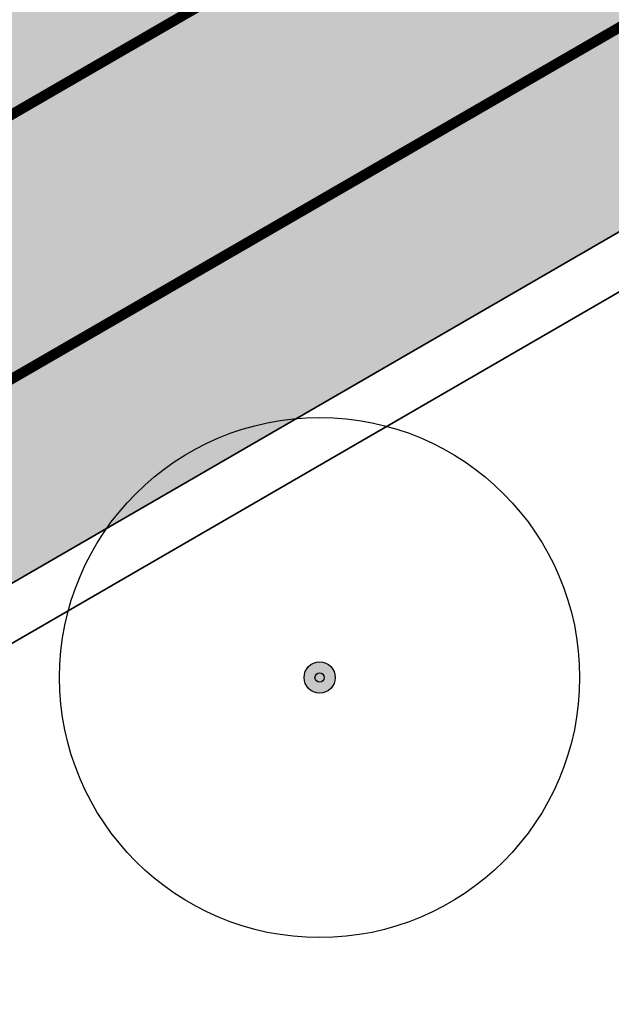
# Model space of a CAD drawing. Header units: metres. Extents: x 191748 to 192615, y 309710 to 310028.
# Tile 59 of 76: x 192203.37 to 192209.06, y 309819.58 to 309829.05. Entities that reach past the tile are written whole.
import ezdxf

# ---------------------------------------------------------------- set-up
doc = ezdxf.new("R2010")
doc.units = ezdxf.units.M
doc.linetypes.add('VW-1-1_STREEP', pattern=[2, 1, -1])
doc.linetypes.add('VW-11_STREEP', pattern=[2, 1, -1])
for name, color, linetype, lineweight in [('B-WE-GR-BOOM-S', 76, 'Continuous', 25), ('N-WE-GR-GRAS-A', 62, 'Continuous', 9), ('N-WE-VH-GOOT-G', 170, 'Continuous', 35), ('N-WE-VH-VERHARDING_ASFALT-A', 253, 'Continuous', 9)]:
    doc.layers.add(name, color=color, linetype=linetype, lineweight=lineweight)
doc.layers.add('N-WE-VH-GESLOTENVERHARDING_ASFALT_COATING_ROOD-A', color=7, linetype='Continuous', lineweight=9, true_color=0xf2beba)
doc.layers.add('N-WE-VW-MARKERING_LANGS_STREEP_11-G', color=7, linetype='VW-11_STREEP', lineweight=13, true_color=0xf7f7f7)

# ---------------------------------------------------------------- blocks, each defined once
blk = doc.blocks.new('SGR-BOOM_01')
h = blk.add_hatch(color=256)
edge = h.paths.add_edge_path()
edge.add_arc((7.366995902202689e-12, -5.115907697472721e-12), 0.15, 0, 360)
for centre, radius in [((0, 0), 2.5), ((7.366995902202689e-12, -5.115907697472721e-12), 0.15), ((7.366995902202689e-12, -5.115907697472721e-12), 0.04499999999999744)]:
    blk.add_circle(centre, radius)

msp = doc.modelspace()

# ---------------------------------------------------------------- hatches: boundary and pattern name
at = {"layer": 'N-WE-GR-GRAS-A'}
h = msp.add_hatch(dxfattribs=at)
h.set_pattern_fill('AGR-GRAS_01', color=256, scale=0.04, pattern_type=2)
h.set_pattern_definition([(0, (192199.7595312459, 309829.7319850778), (1, 1), [0.12, -0.8]), (45, (192200.1595312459, 309829.9319850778), (-0.1131370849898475, 1.866761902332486), [0.12, -0.8]), (29.99999999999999, (192199.8395312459, 309829.8519850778), (0.2274613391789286, 1.286025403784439), [0.12, -0.8]), (15, (192200.0795312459, 309830.2119850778), (0.3856270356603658, 0.7244941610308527), [0.12, -0.8]), (135, (192199.9195312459, 309831.7319850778), (-0.02828427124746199, -0.6505382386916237), [0.12, -0.8]), (150, (192200.9595312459, 309830.1319850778), (0.2156921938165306, -0.5864101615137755), [0.12, -0.8]), (165, (192199.9995312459, 309829.7719850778), (0.1434520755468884, -0.7010146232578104), [0.12, -0.8]), (85, (192200.1595312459, 309830.1319850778), (-0.872677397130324, 1.040016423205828), [0.12, -0.8]), (99.99999999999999, (192199.7595312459, 309829.7319850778), (-1.112117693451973, 0.7787131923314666), [0.12, -0.7999999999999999])])
edge = h.paths.add_edge_path()
edge.add_arc((192208.2896435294, 309856.4733086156), 19.80000000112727, 303.1284289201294, 319.3354496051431)
edge.add_line((192223.3086890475, 309843.5710502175), (192224.2077027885, 309844.6175591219))
edge.add_arc((192239.5301635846, 309831.4546488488), 20.20000028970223, 137.6671606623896, 139.335449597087, ccw=False)
edge.add_line((192224.5974096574, 309845.0580628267), (192224.3119519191, 309845.3802732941))
edge.add_line((192224.3119519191, 309845.3802732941), (192213.2306585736, 309837.9781423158))
edge.add_arc((192102.4821313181, 310003.7732250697), 199.3821600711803, 299.2022673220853, 303.7423049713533, ccw=False)
edge.add_line((192199.7595312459, 309829.7319850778), (192200.3981371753, 309828.656227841))
edge.add_line((192200.3981371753, 309828.656227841), (192207.771857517, 309832.9203918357))
edge.add_arc((192084.1208558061, 310046.7414146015), 247.0000000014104, 300.0404543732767, 303.1284289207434)
at = {"layer": 'N-WE-VH-GESLOTENVERHARDING_ASFALT_COATING_ROOD-A'}
h = msp.add_hatch(color=256, dxfattribs=at)
h.dxf.hatch_style = 1
edge = h.paths.add_edge_path()
edge.add_line((192051.0774653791, 309808.4195765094), (192057.0811257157, 309758.80851348))
edge.add_line((192057.0811257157, 309758.80851348), (192058.565283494, 309759.0298562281))
edge.add_line((192058.565283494, 309759.0298562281), (192052.5561329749, 309808.6862872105))
edge.add_arc((192068.7381378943, 309810.6445452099), 16.30006311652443, 172.7372160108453, 186.9000706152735, ccw=False)
edge.add_arc((192042.9464646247, 309813.9315084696), 9.700216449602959, 352.7372160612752, 353.558672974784)
edge.add_arc((192068.7432477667, 309810.638999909), 16.30746508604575, 122.85393825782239, 172.2315393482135, ccw=False)
edge.add_arc((192069.4176080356, 309809.2144069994), 17.87123448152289, 94.68040749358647, 122.19239038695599, ccw=False)
edge.add_arc((192068.8067794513, 309807.0628131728), 19.9812120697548, 86.85571442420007, 92.43069995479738, ccw=False)
edge.add_arc((192068.7245158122, 309810.7565854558), 16.30000000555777, 69.28399104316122, 85.85476106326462, ccw=False)
edge.add_line((192074.490415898, 309826.0027127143), (192099.6408618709, 309816.4911196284))
edge.add_arc((192146.0156778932, 309939.1148793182), 131.1000000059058, 249.283991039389, 267.28769582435)
edge.add_line((192139.8119000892, 309808.1617459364), (192141.2483762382, 309808.1163962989))
edge.add_arc((192142.7684526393, 309904.2043735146), 96.09999998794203, 269.0936774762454, 300.0344611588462)
edge.add_line((192190.8685005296, 309821.0082474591), (192194.5697765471, 309823.0909068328))
edge.add_line((192194.5697765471, 309823.0909068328), (192208.7230190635, 309831.2756147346))
edge.add_arc((192084.1208555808, 310046.7414149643), 248.9000004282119, 300.0404543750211, 303.1284289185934)
edge.add_arc((192208.2896435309, 309856.4733086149), 21.6999999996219, 303.1284289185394, 319.3354496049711)
edge.add_line((192224.7499105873, 309842.332954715), (192225.6489243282, 309843.3794636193))
edge.add_arc((192239.5301633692, 309831.4546490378), 18.30000000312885, 125.1354368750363, 139.3354496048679, ccw=False)
edge.add_line((192228.9983091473, 309846.420277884), (192235.1600518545, 309850.7565190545))
edge.add_line((192235.1600518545, 309850.7565190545), (192236.4865745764, 309851.7701852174))
edge.add_arc((192229.1268201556, 309861.0166983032), 11.81795199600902, 308.5180067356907, 324.8070539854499)
edge.add_line((192238.7846379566, 309854.205637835), (192239.3306963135, 309854.9545798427))
edge.add_arc((192239.7560225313, 309855.1015410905), 0.4499999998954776, 142.4942655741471, 199.0613597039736, ccw=False)
edge.add_arc((192266.6089706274, 309834.4922791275), 34.30000000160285, 127.17003413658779, 142.4942657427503, ccw=False)
edge.add_line((192245.8855127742, 309861.8240974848), (192247.0046765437, 309862.637645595))
edge.add_line((192247.0046765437, 309862.637645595), (192247.8553785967, 309863.2301912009))
edge.add_line((192247.8553785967, 309863.2301912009), (192254.0557285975, 309867.5489654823))
edge.add_line((192254.0557285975, 309867.5489654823), (192254.1700393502, 309867.3848525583))
edge.add_line((192254.1700393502, 309867.3848525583), (192255.7091075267, 309868.45687076))
edge.add_line((192255.7091075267, 309868.45687076), (192254.566, 309870.098))
edge.add_line((192254.566, 309870.098), (192247.4733388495, 309865.1572808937))
edge.add_line((192247.4733388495, 309865.1572808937), (192247.5874540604, 309864.9934487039))
edge.add_line((192247.5874540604, 309864.9934487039), (192246.0901905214, 309863.9505489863))
edge.add_arc((192266.6089706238, 309834.4922791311), 35.89999999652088, 124.8586456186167, 145.9195530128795)
edge.add_arc((192228.4265712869, 309860.3247079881), 10.20000000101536, 305.13543687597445, 325.91955301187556, ccw=False)
edge.add_line((192234.2967851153, 309851.9832099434), (192228.1350424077, 309847.6469687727))
edge.add_arc((192239.5301633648, 309831.4546490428), 19.79999999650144, 125.1354368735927, 139.3354496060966)
edge.add_line((192224.51111785, 309844.3569074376), (192223.6121041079, 309843.3103985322))
edge.add_arc((192208.2896435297, 309856.473308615), 20.20000000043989, 303.128428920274, 319.33544960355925, ccw=False)
edge.add_arc((192084.1208557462, 310046.741414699), 247.4000001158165, 300.0404543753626, 303.12842892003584, ccw=False)
edge.add_line((192207.9721020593, 309832.5741229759), (192193.8265035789, 309824.3938355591))
edge.add_line((192193.8265035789, 309824.3938355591), (192190.1252659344, 309822.3111977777))
edge.add_arc((192142.768452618, 309904.2043735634), 94.6000000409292, 295.4844754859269, 300.0397409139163, ccw=False)
edge.add_line((192183.4716656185, 309818.8087737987), (192183.0189620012, 309818.594464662))
edge.add_arc((192142.7684526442, 309904.204373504), 94.59999997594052, 287.2480245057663, 295.1811174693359, ccw=False)
edge.add_line((192170.8181706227, 309813.8585196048), (192159.1426590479, 309811.0322459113))
edge.add_arc((192142.7684526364, 309904.2043735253), 94.59999999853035, 269.0985400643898, 279.96746087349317, ccw=False)
edge.add_arc((192141.9846298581, 309854.2105175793), 44.60000006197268, 267.27836996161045, 269.0949207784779, ccw=False)
edge.add_arc((192146.0156777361, 309939.1148793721), 129.6000000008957, 249.28399111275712, 267.2806065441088, ccw=False)
edge.add_line((192100.1714661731, 309817.8941374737), (192075.0210202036, 309827.4057305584))
edge.add_arc((192068.7245158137, 309810.7565854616), 17.7999999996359, 69.28399102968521, 123.0926038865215)
edge.add_arc((192054.5286765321, 309832.5391047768), 8.200000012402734, 292.5779463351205, 303.0926038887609, ccw=False)
edge.add_arc((192068.7245154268, 309810.756585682), 17.99999958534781, 127.8612765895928, 168.1940758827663)
edge.add_arc((192042.9203814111, 309813.9419657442), 8.200000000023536, -7.0372807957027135, 3.4774068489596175, ccw=False)
edge.add_arc((192068.7245158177, 309810.7565854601), 17.80000000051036, 172.9627625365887, 187.543856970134)
edge.add_line((192051.0785808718, 309808.4197115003), (192051.0774653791, 309808.4195765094))
h = msp.add_hatch(color=256, dxfattribs=at)
h.dxf.hatch_style = 1
edge = h.paths.add_edge_path()
edge.add_arc((192244.0243701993, 309849.036280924), 0.4499999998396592, 230.4225353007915, 287.348414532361)
edge.add_arc((192233.6897319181, 309881.2700922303), 34.30000000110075, 287.7710036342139, 307.1700341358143)
edge.add_arc((192233.689733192, 309881.2700932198), 34.30000001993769, 307.1700314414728, 315.9919136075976)
edge.add_arc((192266.8487255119, 309849.2436790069), 11.80000000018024, 120.7354877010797, 136.0055259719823, ccw=False)
edge.add_line((192260.818035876, 309859.3862024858), (192261.6775717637, 309859.8972778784))
edge.add_line((192261.6775717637, 309859.8972778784), (192261.5753566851, 309860.0691850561))
edge.add_line((192261.5753566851, 309860.0691850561), (192270.857, 309865.588))
edge.add_line((192270.857, 309865.588), (192271.6236130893, 309864.2986961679))
edge.add_line((192271.6236130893, 309864.2986961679), (192262.9461587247, 309859.139128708))
edge.add_arc((192268.0569126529, 309850.5437698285), 9.99999999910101, 120.7354877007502, 138.2013745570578)
edge.add_arc((192233.6897319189, 309881.2700922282), 36.09999999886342, 289.36379946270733, 318.2013745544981, ccw=False)
edge.add_line((192245.6592327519, 309847.2121849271), (192245.5955394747, 309847.401771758))
edge.add_line((192245.5955394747, 309847.401771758), (192244.6476053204, 309847.083305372))
edge.add_arc((192233.6839772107, 309881.2912425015), 35.92191676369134, 284.36949514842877, 287.7706307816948, ccw=False)
edge.add_arc((192245.1302455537, 309836.6122301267), 10.19999999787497, 104.3694951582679, 123.9399972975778)
edge.add_arc((192258.1392042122, 309817.2820200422), 33.50000058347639, 123.9399973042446, 125.1354368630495)
edge.add_line((192238.8595800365, 309844.6781170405), (192233.0580172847, 309840.5953475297))
edge.add_arc((192221.6628963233, 309856.7876672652), 19.80000000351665, 291.26296266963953, 305.13543687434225, ccw=False)
edge.add_line((192228.8433443, 309838.3355354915), (192227.0587217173, 309837.6410688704))
edge.add_arc((192234.3842292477, 309818.8161667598), 20.20000000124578, 111.2629626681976, 123.3955080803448)
edge.add_line((192223.2658404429, 309835.6809653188), (192220.6846251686, 309834.0017217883))
edge.add_line((192220.6846251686, 309834.0017217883), (192219.8426701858, 309833.4635931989))
edge.add_arc((192084.1208556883, 310046.7414148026), 252.8000002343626, 300.0404543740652, 302.4711089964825, ccw=False)
edge.add_line((192210.6754033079, 309827.8994933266), (192196.5308240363, 309819.7197953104))
edge.add_line((192196.5308240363, 309819.7197953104), (192192.8295869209, 309817.6371578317))
edge.add_arc((192142.7684716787, 309904.204339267), 99.99996080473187, 298.6623529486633, 300.0404547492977, ccw=False)
edge.add_line((192190.7331580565, 309816.4582224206), (192190.6371805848, 309816.633802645))
edge.add_arc((192142.7686785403, 309904.2026409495), 99.79827117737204, 269.1016171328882, 298.6627164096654, ccw=False)
edge.add_arc((192141.984624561, 309854.2105173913), 49.79999962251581, 267.28177641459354, 269.1017624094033, ccw=False)
edge.add_arc((192146.0156778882, 309939.1148792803), 134.7999999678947, 262.0982203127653, 267.28177642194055, ccw=False)
edge.add_line((192127.4840057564, 309805.5947792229), (192126.5002487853, 309805.7350156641))
edge.add_line((192126.5002487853, 309805.7350156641), (192113.7508740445, 309808.2331677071))
edge.add_arc((192146.0156775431, 309939.1148779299), 134.7999985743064, 255.7287576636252, 256.15163443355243, ccw=False)
edge.add_arc((192146.0156779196, 309939.1148793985), 134.8000000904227, 249.2839910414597, 255.72875766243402, ccw=False)
edge.add_line((192098.3320379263, 309813.0303422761), (192078.8062263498, 309820.4147669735))
edge.add_line((192078.8062263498, 309820.4147669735), (192078.2031537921, 309820.6428416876))
edge.add_arc((192072.6848690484, 309806.0514560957), 15.60000000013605, 69.28399103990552, 186.6211746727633)
edge.add_line((192057.1889176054, 309804.2527096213), (192058.1706189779, 309795.7954884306))
edge.add_line((192058.1706189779, 309795.7954884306), (192059.8562187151, 309781.2742804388))
edge.add_arc((192556.7199951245, 309838.9494718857), 500.2000000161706, 186.6211746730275, 188.2193609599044)
edge.add_line((192061.6580603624, 309767.43918755), (192062.8420816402, 309759.6676848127))
edge.add_line((192062.8420816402, 309759.6676848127), (192061.298320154, 309759.4374529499))
edge.add_line((192061.298320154, 309759.4374529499), (192060.1734683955, 309767.2247424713))
edge.add_arc((192556.7199952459, 309838.9494719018), 501.7000001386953, 186.6211746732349, 188.2193609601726, ccw=False)
edge.add_line((192058.3662233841, 309781.1013240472), (192056.6806236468, 309795.6225320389))
edge.add_line((192056.6806236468, 309795.6225320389), (192055.6989222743, 309804.0797532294))
edge.add_arc((192072.6848690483, 309806.0514560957), 17.10000000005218, 69.28399104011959, 186.6211746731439, ccw=False)
edge.add_line((192078.7337580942, 309822.0458595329), (192079.3368306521, 309821.8177848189))
edge.add_line((192079.3368306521, 309821.8177848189), (192080.1912720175, 309821.4946454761))
edge.add_line((192080.1912720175, 309821.4946454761), (192098.8626422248, 309814.4333601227))
edge.add_arc((192146.015677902, 309939.1148793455), 133.3000000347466, 249.2839910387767, 256.1356227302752)
edge.add_arc((192146.0156779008, 309939.1148793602), 133.3000000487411, 256.1356227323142, 261.6913552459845)
edge.add_arc((192146.0156778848, 309939.1148792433), 133.2999999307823, 261.6913552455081, 267.2817764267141)
edge.add_arc((192141.9846245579, 309854.2105172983), 48.29999952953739, 267.2817764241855, 269.1017624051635)
edge.add_arc((192142.7684526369, 309904.2043734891), 98.299999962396, 269.1017624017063, 300.0462624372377)
edge.add_line((192191.9871735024, 309819.113789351), (192195.6884480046, 309821.1964478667))
edge.add_line((192195.6884480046, 309821.1964478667), (192209.8243640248, 309829.3711359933))
edge.add_arc((192084.1208557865, 310046.7414146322), 251.1000000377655, 300.0404543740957, 303.1985352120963)
edge.add_arc((192233.4902673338, 309818.468291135), 21.69999999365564, 111.2629626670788, 123.19853521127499, ccw=False)
edge.add_line((192225.6207864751, 309838.6910820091), (192228.2993709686, 309839.7334242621))
edge.add_arc((192221.6628963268, 309856.7876672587), 18.29999999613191, 291.2629626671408, 305.1354368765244)
edge.add_line((192232.1947505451, 309841.8220384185), (192237.9963133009, 309845.904807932))
edge.add_arc((192258.1392035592, 309817.2820209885), 34.99999943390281, 123.93999727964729, 125.1354368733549, ccw=False)
edge.add_line((192238.5978501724, 309846.3188160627), (192239.7848766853, 309847.0833405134))
edge.add_arc((192246.077788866, 309836.8657450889), 11.99999999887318, 105.5881973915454, 121.62848938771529, ccw=False)
edge.add_line((192242.8531319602, 309848.4243603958), (192243.7376658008, 309848.6894371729))
at = {"layer": 'N-WE-VH-VERHARDING_ASFALT-A'}
h = msp.add_hatch(color=256, dxfattribs=at)
h.dxf.hatch_style = 1
edge = h.paths.add_edge_path(flags=16)
edge.add_arc((192256.0629673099, 309862.0428111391), 0.6999999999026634, 319.3246451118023, 470.9462286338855)
edge.add_arc((192266.6089706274, 309834.4922791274), 30.20000000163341, 110.9462286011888, 139.324645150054)
edge.add_arc((192244.2357352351, 309853.719560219), 0.6999999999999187, 139.3246451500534, 290.9462286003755)
edge.add_arc((192233.6897319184, 309881.270092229), 30.19999999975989, 290.9462286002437, 319.3246451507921)
edge = h.paths.add_edge_path()
edge.add_line((192271.399803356, 309869.0901268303), (192268.5030420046, 309873.6475649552))
edge.add_arc((192346.6804465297, 309747.3577371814), 148.528876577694, 121.7588199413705, 123.1146476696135)
edge.add_arc((192272.6832243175, 309876.2750104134), 8.451975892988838, 212.2700144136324, 213.6258421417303)
edge.add_arc((192402.5677959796, 309659.4185545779), 252.520061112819, 122.8351254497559, 123.3940986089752)
edge.add_arc((192235.9522543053, 309912.1609069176), 50.1999999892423, 291.53972970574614, 303.3941118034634, ccw=False)
edge.add_arc((192266.608970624, 309834.4922791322), 33.2999999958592, 111.5397297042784, 139.3593063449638)
edge.add_arc((192214.6305602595, 309879.1072412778), 35.19999994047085, 316.3056181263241, 319.3593063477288, ccw=False)
edge.add_arc((192239.7560225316, 309855.1015410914), 0.4500000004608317, 199.0613597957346, 316.30561808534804, ccw=False)
edge.add_line((192239.3306963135, 309854.9545798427), (192238.7846379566, 309854.205637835))
edge.add_arc((192228.9930839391, 309861.1428901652), 11.99999999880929, 308.6423843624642, 324.68267635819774, ccw=False)
edge.add_arc((192214.6305602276, 309879.1072412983), 34.99999997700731, 305.13543687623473, 308.6423843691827, ccw=False)
edge.add_line((192234.7734507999, 309850.4844539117), (192228.9983091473, 309846.420277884))
edge.add_arc((192239.5301633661, 309831.4546490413), 18.29999999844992, 125.1354368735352, 139.3354496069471)
edge.add_line((192225.6489243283, 309843.3794636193), (192224.7499105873, 309842.3329547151))
edge.add_arc((192208.2896435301, 309856.4733086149), 21.70000000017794, 303.12842892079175, 319.3354496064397, ccw=False)
edge.add_arc((192084.1208557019, 310046.7414147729), 248.9000002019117, 300.0404543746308, 303.12842891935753, ccw=False)
edge.add_line((192208.7230190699, 309831.2756147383), (192194.5784397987, 309823.0959167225))
edge.add_line((192194.5784397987, 309823.0959167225), (192195.6797847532, 309821.1914379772))
edge.add_line((192195.6797847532, 309821.1914379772), (192209.8243640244, 309829.371135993))
edge.add_arc((192084.1208556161, 310046.7414149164), 251.1000003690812, 300.0404543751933, 303.1985352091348)
edge.add_arc((192233.4902673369, 309818.4682911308), 21.699999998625, 111.26296267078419, 123.19853521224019, ccw=False)
edge.add_line((192225.6207864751, 309838.6910820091), (192228.2993709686, 309839.7334242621))
edge.add_arc((192221.6628963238, 309856.7876672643), 18.30000000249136, 291.2629626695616, 305.1354368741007)
edge.add_line((192232.1947505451, 309841.8220384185), (192237.9963132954, 309845.9048079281))
edge.add_arc((192258.1392039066, 309817.2820204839), 35.00000004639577, 121.62848939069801, 125.13543687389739, ccw=False)
edge.add_arc((192246.0777888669, 309836.8657450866), 12.00000000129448, 105.5881973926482, 121.62848938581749, ccw=False)
edge.add_line((192242.8531319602, 309848.4243603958), (192243.7424453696, 309848.6855414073))
edge.add_arc((192244.0243588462, 309849.0362903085), 0.4500000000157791, 113.9652555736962, 231.2095140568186, ccw=False)
edge.add_arc((192258.1392038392, 309817.2820206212), 35.19999989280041, 110.91156740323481, 113.9652556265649, ccw=False)
edge.add_arc((192233.689731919, 309881.2700922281), 33.29999999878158, 290.911567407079, 317.8296715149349)
edge.add_arc((192295.5759538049, 309825.2134642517), 50.19999999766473, 123.98108625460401, 137.8296715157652, ccw=False)
edge.add_line((192267.5182098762, 309866.8404147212), (192268.354620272, 309867.3921081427))
edge.add_line((192268.354620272, 309867.3921081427), (192268.4647401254, 309867.2251542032))
edge.add_arc((192402.5568029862, 309659.4353357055), 247.2999999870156, 122.02950076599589, 122.83518353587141, ccw=False)

# ---------------------------------------------------------------- linework, layer by layer
at = {"layer": 'N-WE-VH-GOOT-G'}
msp.add_lwpolyline([(192200.5785511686, 309822.0605638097), (192210.6754033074, 309827.8994933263, 0.01060612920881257), (192219.8426701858, 309833.4635931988), (192220.1111073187, 309833.0417620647, -0.01060612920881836), (192210.9257089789, 309827.4666572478), (192200.9832934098, 309821.7170371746), (192200.7329877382, 309822.1498732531)], format="xyb", dxfattribs=at)
at = {"layer": 'N-WE-VW-MARKERING_LANGS_STREEP_11-G', "linetype": 'VW-1-1_STREEP', "ltscale": 5, "flags": 128}
for points in [[(192067.9593564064, 309827.0260471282, 0.1, 0.1, -0.02530176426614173), (192069.6180823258, 309827.020918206, 0.1, 0.1, -0.07712179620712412), (192074.5393479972, 309825.9842071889, 0.1, 0.1, 0), (192081.174571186, 309823.474846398, 0.1, 0.1, 0), (192099.6408618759, 309816.4911196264, 0.1, 0.1, 0.07869198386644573), (192139.7983709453, 309808.1623875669, 0.1, 0.1, 0.007941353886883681), (192141.2619350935, 309808.1161827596, 0.1, 0.1, 0.1004413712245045), (192178.8370026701, 309815.129855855, 0.1, 0.1, 0.03490403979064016), (192190.8772026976, 309821.0132792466, 0.1, 0.1, 0), (192194.5784397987, 309823.0959167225, 0.1, 0.1, 0), (192208.7230190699, 309831.2756147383, 0.1, 0.1, 0.01347464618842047), (192220.1490743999, 309838.3006946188, 0.1, 0.1, 0.07083458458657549), (192224.7499105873, 309842.3329547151, 0.1, 0.1, 0), (192225.6489243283, 309843.3794636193, 0.1, 0.1, -0.06203865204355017), (192228.9983091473, 309846.420277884, 0.1, 0.1, 0), (192234.7734507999, 309850.4844539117, 0.1, 0.1, 0.01530313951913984), (192236.4865745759, 309851.7701852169, 0, 0, 0)], [(192069.2533912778, 309822.8036189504, 0.1, 0.1, -0.1418413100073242), (192078.7337580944, 309822.0458595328, 0.1, 0.1, 0), (192095.3530855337, 309815.7606318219, 0.1, 0.1, 0), (192098.8626422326, 309814.4333601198, 0.1, 0.1, 0.07869198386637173), (192139.6940378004, 309805.9648629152, 0.1, 0.1, 0.007941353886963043), (192141.2274466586, 309805.9164531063, 0.1, 0.1, 0.01917379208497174), (192148.761875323, 309806.0872553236, 0.1, 0.1, 0.1163447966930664), (192191.9785476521, 309819.1088005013, 0.1, 0.1, 0), (192195.6797847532, 309821.1914379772, 0.1, 0.1, 0), (192209.8243640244, 309829.371135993, 0.1, 0.1, 0.01378059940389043), (192221.6086096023, 309836.6263804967, 0.1, 0.1, -0.0521258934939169), (192225.6207864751, 309838.6910820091, 0.1, 0.1, 0), (192228.2993709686, 309839.7334242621, 0.1, 0.1, 0.06060412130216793), (192232.1947505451, 309841.8220384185, 0.1, 0.1, 0), (192237.9963132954, 309845.9048079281, 0.1, 0.1, -0.01530313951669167), (192239.7848766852, 309847.0833405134, 0, 0, 0)]]:
    msp.add_lwpolyline(points, format="xyseb", dxfattribs=at)

# ---------------------------------------------------------------- block references
at = {"layer": 'B-WE-GR-BOOM-S'}
msp.add_blockref('SGR-BOOM_01', (192206.252, 309822.722), dxfattribs=at)

doc.saveas('drawing.dxf')
